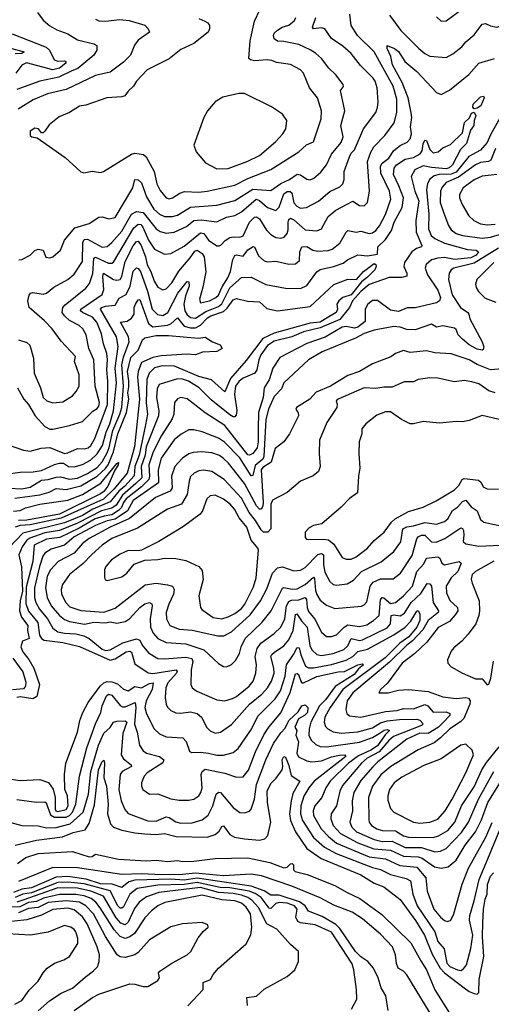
# Model space of a CAD drawing. Extents: x 1246169 to 1426871, y 660025 to 763458.
# Tile 142 of 256: x 1304362 to 1307241, y 714504 to 720511. Entities that reach past the tile are written whole.
import ezdxf

# ---------------------------------------------------------------- set-up
doc = ezdxf.new("R2010")
doc.units = 0

msp = doc.modelspace()

# ---------------------------------------------------------------- linework, layer by layer
at = {"layer": '0CON20XD'}
for points in [[(1304470, 720555), (1304505, 720507.5), (1304545, 720473.1), (1304589.1, 720449.1), (1304655, 720424.4), (1304715, 720387.9), (1304815, 720364.5), (1304832.8, 720352.8), (1304832.3, 720325), (1304815.5, 720295), (1304717.6, 720212.4), (1304679.2, 720199.2), (1304600.5, 720159.5), (1304485, 720136), (1304345.2, 720084.8)], [(1305275, 719418.5), (1305295, 719423.3), (1305338.4, 719451.6), (1305368, 719462), (1305455, 719458), (1305506, 719464), (1305675, 719501.7), (1305755, 719541.9), (1305893.9, 719596.1), (1306065, 719705.3), (1306113.4, 719746.6), (1306154.8, 719765.2), (1306202.1, 719905), (1306204.5, 719955), (1306179.4, 720035), (1306131.1, 720095), (1306094.6, 720185), (1306075.4, 720205), (1306015, 720238.3), (1305930, 720250), (1305901.7, 720261.7), (1305873.3, 720265), (1305795, 720259.8), (1305771.4, 720265), (1305760.9, 720275), (1305768.3, 720381.7), (1305795, 720501.2), (1305829.4, 720575)], [(1306905, 720527.5), (1306935, 720500.9), (1306965, 720503.9), (1307065, 720577.1)], [(1304349.2, 718265), (1304386.8, 718195), (1304415, 718163.5), (1304457.3, 718095), (1304515, 718028.5), (1304545, 718013.3), (1304565, 718012.3), (1304665.4, 718034.6), (1304745, 718060), (1304808.2, 718121.8), (1304835, 718138.5), (1304845, 718152.2), (1304848.6, 718175), (1304822.9, 718275), (1304815.2, 718435), (1304784.8, 718505), (1304768, 718588), (1304747.1, 718625), (1304725, 718645.3), (1304665.9, 718675.9), (1304634.8, 718704.8), (1304621.6, 718725), (1304626.2, 718755), (1304638.8, 718771.2), (1304765, 718873.2), (1304788.1, 718901.9), (1304808.6, 718961.4), (1304815, 719055.6), (1304825, 719061.9), (1304905, 719025.2), (1304925, 719024.7), (1304935, 719030.7), (1305059.4, 719240.6), (1305085, 719263.8), (1305100.4, 719260.4), (1305113.8, 719245), (1305147.2, 719165), (1305185, 719110), (1305245, 719079.6), (1305285, 719083.9), (1305365, 719130), (1305465, 719211.2), (1305485, 719206.5), (1305515, 719165.4), (1305565, 719131.2), (1305579.8, 719130.2), (1305592.1, 719137.9), (1305616.5, 719163.5), (1305645, 719181.1), (1305665, 719186.7), (1305705.9, 719184.1), (1305725, 719192.5), (1305764.6, 719275.4), (1305795, 719305.3), (1305807.3, 719307.3), (1305825, 719295.4), (1305867.6, 719227.6), (1305895, 719200), (1305925, 719181.3), (1305955, 719177.8), (1305975.6, 719185), (1305995, 719207.1), (1306001.3, 719228.7), (1305999.8, 719275), (1306005, 719291.9), (1306015, 719299.2), (1306035, 719288.8), (1306105, 719228.6), (1306175, 719222.2), (1306205, 719235.4), (1306245, 719310.6), (1306290.6, 719349.4), (1306395, 719403.1), (1306435, 719378.1), (1306465, 719375.7), (1306485, 719396.2), (1306497.8, 719465), (1306484, 719646), (1306505, 719702.9), (1306523.9, 719735), (1306590.8, 719805), (1306647.8, 719882.2), (1306664.7, 719945), (1306662.9, 720025), (1306641.9, 720105), (1306525, 720314.6), (1306424.6, 720415), (1306385.4, 720475), (1306376.2, 720545)], [(1304825, 720513.8), (1304845, 720503.9), (1304885, 720501.3), (1304972.5, 720512.5), (1305030, 720505), (1305125, 720476.7), (1305146.2, 720455), (1305153.3, 720435), (1305084.3, 720385), (1305063.7, 720356.3), (1305037.5, 720295), (1304995, 720251.5), (1304915, 720191.1), (1304825, 720169.7), (1304645, 720085.2), (1304530.8, 720059.2), (1304445, 720022.5), (1304352.2, 719965)], [(1304355, 718558), (1304405, 718540.8), (1304424.2, 718525), (1304445.6, 718445), (1304450, 718355), (1304489.3, 718265), (1304505, 718206.7), (1304527.5, 718185), (1304565, 718174.2), (1304625, 718180.4), (1304683.3, 718216.7), (1304707.6, 718242.4), (1304724.1, 718275), (1304724.9, 718345), (1304697.5, 718425), (1304703.3, 718455), (1304615, 718548.8), (1304559.5, 718625), (1304513, 718673), (1304420.5, 718755), (1304412.1, 718795), (1304419.8, 718830.2), (1304428.3, 718841.7), (1304442.7, 718847.3), (1304505, 718836.7), (1304525, 718842.1), (1304571.2, 718878.8), (1304655.2, 718924.8), (1304695, 718957.7), (1304745, 719035.8), (1304748.2, 719151.8), (1304755, 719170), (1304775, 719171.9), (1304865, 719123.3), (1304895, 719126.1), (1304925, 719150.7), (1304985, 719219.8), (1305045.3, 719324.7), (1305075, 719340.7), (1305115, 719335.2), (1305195, 719234.6), (1305219.5, 719219.5), (1305255, 719208.4), (1305305, 719214.2), (1305380.3, 719249.7), (1305425.1, 719284.9), (1305470.4, 719290.4), (1305565, 719276.9), (1305624.8, 719305.2), (1305675, 719316.8), (1305715, 719337.9), (1305805, 719416.4), (1305825, 719408.7), (1305875, 719364.2), (1305925, 719347.7), (1305945, 719366.7), (1305975, 719448.4), (1305995, 719463.3), (1306012.9, 719462.9), (1306023.1, 719455), (1306035, 719394.5), (1306052.8, 719372.8), (1306075, 719360.8), (1306112, 719365), (1306185, 719404.6), (1306255, 719462.5), (1306315, 719491.4), (1306335, 719510), (1306342.2, 719535), (1306342.8, 719585), (1306375.5, 719675), (1306385, 719695.8), (1306405, 719717.5), (1306460.9, 719845), (1306535.3, 719945), (1306546.4, 719975), (1306549.8, 720010.2), (1306544.6, 720095), (1306531.8, 720135), (1306518.8, 720155), (1306441.3, 720231.3), (1306384.4, 720305), (1306335, 720348.8), (1306265.8, 720395.8), (1306224.2, 720454.2), (1306205, 720460.8), (1306155, 720454.6), (1306148.9, 720465), (1306169.5, 720525)], [(1304356, 719046), (1304375, 719048.6), (1304425.8, 719074.2), (1304455, 719101.9), (1304475, 719111.4), (1304505.7, 719105.7), (1304521.7, 719061.7), (1304545, 719058), (1304563.3, 719065), (1304611.4, 719105), (1304636.2, 719165), (1304699.3, 719240.7), (1304785, 719267.9), (1304845, 719306.6), (1304865, 719307.9), (1304906.4, 719296.4), (1304945.6, 719305), (1305052.3, 719485), (1305065, 719536.7), (1305085, 719533.4), (1305104.5, 719515), (1305135, 719430), (1305181.3, 719355), (1305215, 719323.9), (1305245, 719310.9), (1305295, 719309.4), (1305325, 719317.6), (1305361.2, 719341.2), (1305405, 719367.8), (1305565, 719378.6), (1305675, 719407.6), (1305785, 719476.5), (1305895, 719468.4), (1305955, 719511.5), (1306008.5, 719535), (1306055, 719568.5), (1306075, 719564.8), (1306115, 719538.8), (1306135, 719534.7), (1306156.3, 719543.7), (1306199.2, 719580.8), (1306234.1, 719625), (1306265, 719690.6), (1306325, 719761.8), (1306335.7, 719795.7), (1306321.1, 719865), (1306346.8, 719955), (1306320.6, 720079.4), (1306337.5, 720102.5), (1306337.1, 720115), (1306291.8, 720175), (1306248.5, 720215), (1306203.5, 720275), (1306167.4, 720307.4), (1306135, 720326.8), (1306065, 720359.2), (1305975, 720377.1), (1305935, 720378.9), (1305915.9, 720395), (1305910.3, 720415), (1305915, 720427.9), (1305935, 720446.5), (1305964.4, 720465), (1306005, 720477.6), (1306039.1, 720505), (1306046.5, 720525)], [(1305455, 720518.8), (1305492.8, 720502.8), (1305510.7, 720490.7), (1305520, 720475), (1305521.4, 720455), (1305511.9, 720435), (1305425, 720366.4), (1305345, 720328.5), (1305275, 720272.9), (1305140.6, 720205), (1305075, 720135.7), (1305057.1, 720105), (1305023.3, 720075), (1305003.1, 720046.9), (1304985, 720040.5), (1304894.3, 720034.3), (1304765, 719988.9), (1304726.5, 719983.5), (1304665, 719945.5), (1304602.7, 719917.3), (1304541, 719869), (1304515, 719831.2), (1304505, 719820), (1304495, 719820), (1304477.5, 719845), (1304455, 719848.8), (1304425, 719830), (1304425, 719803.8), (1304435.8, 719795.8), (1304469.1, 719789.1), (1304639.3, 719669.3), (1304735, 719582.9), (1304754.3, 719575.7), (1304805, 719587.3), (1304855, 719579.5), (1304874.4, 719584.4), (1305045, 719690), (1305065, 719696.2), (1305117.7, 719687.7), (1305134.1, 719674.1), (1305183.1, 719585), (1305198.5, 719508.5), (1305218.7, 719468.7), (1305255, 719423.5), (1305275, 719418.5)], [(1306618.8, 720538.8), (1306687.3, 720445), (1306797.5, 720335), (1306835, 720304.5), (1306865, 720289.1), (1306965, 720280.6), (1307005, 720301.9), (1307060, 720345), (1307084.3, 720375.7), (1307135, 720419.4), (1307185, 720484.2), (1307205, 720488), (1307235, 720472.9), (1307275, 720464.5), (1307315, 720477.1), (1307386.1, 720523.9)], [(1304315.6, 720425), (1304523.1, 720343.1), (1304542.9, 720325), (1304572.8, 720265), (1304595, 720257.9), (1304635, 720259.3), (1304643.3, 720255), (1304642.8, 720245), (1304605, 720214.4), (1304565, 720205.3), (1304402.5, 720247.5), (1304375, 720232.5), (1304338.9, 720185)], [(1304236.4, 720356.4), (1304390, 720315), (1304375.8, 720305), (1304335, 720302.1)], [(1305104, 719134), (1305130.1, 719065), (1305140.9, 719015), (1305162.6, 718975), (1305182.7, 718915), (1305205, 718880), (1305235, 718861.8), (1305255, 718868.9), (1305291.4, 718905), (1305333.5, 718976.5), (1305402.9, 719057.1), (1305430.9, 719099.1), (1305445, 719104.1), (1305475, 719084.1), (1305486.9, 719065), (1305497.2, 718972.8), (1305480.7, 718879.3), (1305459.1, 718805), (1305465, 718782.5), (1305520.5, 718795), (1305559.3, 718815), (1305575, 718830.9), (1305598.2, 718881.8), (1305633, 718935), (1305647.8, 718975), (1305661.9, 719048.1), (1305675, 719073.1), (1305685, 719076.7), (1305725, 719067.9), (1305755, 719107.3), (1305787.9, 719127.9), (1305795, 719124.3), (1305820.2, 719070.2), (1305855, 719039.1), (1305875, 719033.1), (1305925, 719037.5), (1306005, 719018.4), (1306045, 719021.5), (1306068.9, 719041.1), (1306071.9, 719095), (1306085, 719125.5), (1306115, 719127.7), (1306151.1, 719105), (1306181.5, 719098.5), (1306245, 719102.9), (1306268.3, 719111.7), (1306315, 719147.1), (1306353.9, 719215), (1306365, 719224.5), (1306415, 719213.8), (1306445, 719220), (1306495, 719206.8), (1306515, 719210), (1306535, 719225.4), (1306557.5, 719252.5), (1306595, 719323.3), (1306628, 719415), (1306619.1, 719465), (1306566.3, 719575), (1306563.6, 719616.4), (1306575.1, 719634.9), (1306615, 719666), (1306645, 719712), (1306685, 719742.5), (1306727, 719763), (1306745, 719783.1), (1306754.3, 719815), (1306747.7, 719857.7), (1306755.6, 719915), (1306752.2, 719942.2), (1306733.1, 720035), (1306696.9, 720126.9), (1306636.8, 720235), (1306626.7, 720286.7), (1306603.9, 720335), (1306605, 720353.3), (1306649.2, 720335), (1306675, 720316.5), (1306713.6, 720255), (1306785.7, 720195.7), (1306905, 720066.4), (1306935, 720054.4), (1306985, 720081.5), (1307104.3, 720175.7), (1307165, 720246.5), (1307260, 720275)], [(1305565, 719600.5), (1305635, 719603.9), (1305755, 719648), (1305825, 719681.6), (1305923.5, 719765), (1305968.6, 719815), (1305985.7, 719845), (1305992.9, 719895), (1305965.4, 719935), (1305899.6, 719979.6), (1305735, 720060), (1305699.1, 720060.9), (1305601.7, 720038.3), (1305555, 720008.8), (1305509.2, 719955), (1305485.8, 719915), (1305424, 719745), (1305440, 719705), (1305496.9, 719636.9), (1305565, 719600.5)], [(1307135, 719966.2), (1307127.3, 719977.3), (1307130, 719995), (1307175, 720039.4), (1307193.8, 720043.8), (1307197.1, 720035), (1307175.6, 719985), (1307155, 719970.6), (1307135, 719966.2)], [(1307322.4, 719965), (1307235, 719808.5), (1307215, 719762), (1307175.4, 719714.6), (1307103.9, 719676.1), (1307025, 719580.9), (1306995, 719569.2), (1306923.1, 719566.9), (1306890.9, 719559.1), (1306862.8, 719535), (1306851, 719509), (1306845.7, 719474.3), (1306859.6, 719325), (1306857.7, 719235), (1306872.6, 719195), (1306896.2, 719175), (1306955, 719148.4), (1307095, 719109.4), (1307148, 719105), (1307161.6, 719095), (1307147.6, 719075), (1307115, 719058.6), (1307015, 719047.5), (1306955, 719060.2), (1306913.1, 719056.9), (1306876.2, 719045), (1306842.6, 719017.4), (1306836.7, 718995), (1306850, 718955), (1306915, 718861.1), (1306930.9, 718815), (1306925, 718795.8), (1306906.5, 718783.5), (1306775, 718753.2), (1306727.9, 718752.1), (1306675, 718731.1), (1306625, 718739.6), (1306545, 718797.7), (1306515, 718797.9), (1306487.3, 718775), (1306470.7, 718745), (1306469.6, 718670.4), (1306425, 718635.7), (1306405, 718629.7), (1306355, 718640), (1306330, 718635), (1306225.8, 718574.2), (1306115, 718534.3), (1305949.3, 718450.7), (1305906.9, 718385), (1305885.6, 718314.4), (1305855, 718264), (1305847.1, 718205), (1305819.4, 718115), (1305816.8, 718015), (1305818.5, 717935), (1305812.1, 717897.9), (1305784, 717865), (1305765, 717854.4), (1305755, 717855.6), (1305615, 718035.3), (1305495, 718111.3), (1305385, 718197.9), (1305345.4, 718205.4), (1305325, 718197.5), (1305306.4, 718175), (1305301.9, 718105), (1305293.1, 718075), (1305228.4, 717975), (1305176, 717874), (1305150.5, 717795), (1305154.7, 717725), (1305150.1, 717705), (1305105, 717660.4), (1305012.2, 717587.8), (1304995.3, 717565), (1304983.6, 717535), (1304965, 717515.7), (1304925, 717490.3), (1304877.3, 717482.7), (1304821.8, 717465), (1304725, 717408.7), (1304607.3, 717352.7), (1304525, 717341.8), (1304449.5, 717305), (1304442.2, 717205), (1304402.1, 717047.9), (1304399.7, 716949.7), (1304415, 716903.1), (1304472.3, 716832.3), (1304483, 716755), (1304495.3, 716735), (1304510.8, 716725), (1304625, 716711.6), (1304726.9, 716686.9), (1304915, 716602.9), (1304945, 716611.2), (1305012.7, 716655), (1305035, 716657.7), (1305045, 716652.7), (1305065, 716581.1), (1305145.2, 716525.2), (1305175, 716522.3), (1305316.9, 716545), (1305323.1, 716535), (1305318.4, 716525), (1305265.3, 716465), (1305253.4, 716435), (1305249.3, 716375), (1305255.3, 716335.3), (1305265, 716315.8), (1305285.3, 716295.3), (1305315, 716282.9), (1305345, 716280), (1305405, 716288.1), (1305445, 716278.4), (1305471.8, 716255), (1305503.3, 716193.3), (1305525, 716172.2), (1305555, 716158.5), (1305588, 716165), (1305655, 716211.8), (1305764.7, 716335), (1305840.6, 716395), (1305875, 716433.9), (1305898.9, 716475), (1305915, 716523.8), (1305913.4, 716555), (1305895.3, 716624.7), (1305901.3, 716638.7), (1305917.8, 716652.2), (1305975, 716690), (1306005, 716728.4), (1306031.9, 716785), (1306045, 716882), (1306053.4, 716886.6), (1306082.4, 716842.4), (1306116.9, 716805), (1306133.6, 716693.6), (1306145, 716665.4), (1306175, 716637.8), (1306205, 716632.6), (1306275, 716643.2), (1306340.7, 716669.3), (1306365, 716690.4), (1306385, 716735.7), (1306435, 716723.8), (1306455, 716727.1), (1306605, 716801), (1306624.8, 716825), (1306628.5, 716875), (1306645, 716879.1), (1306685, 716874.8), (1306709.8, 716890.2), (1306751.3, 716955), (1306810.9, 717009.1), (1306849.1, 717070.9), (1306865, 717070), (1306875.2, 717055.2), (1306885.4, 716954.6), (1306917.3, 716905), (1306916.7, 716895), (1306855.5, 716845), (1306822.3, 716787.7), (1306759.3, 716720.7), (1306725, 716694.5), (1306618.8, 716591.2), (1306395.1, 716404.9), (1306360, 716355), (1306351.7, 716301.7), (1306358.3, 716278.3), (1306375, 716263.3), (1306445, 716254.8), (1306595, 716290.7), (1306665, 716296.4), (1306705, 716308.5), (1306765, 716305.5), (1306835, 716333.5), (1306853.4, 716325), (1306885.6, 716285.6), (1306965, 716287.4), (1306987, 716277), (1306987.5, 716265), (1306947.1, 716222.9), (1306917.3, 716195), (1306855, 716155.9), (1306805, 716157.2), (1306725, 716121.2), (1306547.3, 715982.7), (1306517.2, 715952.8), (1306445, 715868.6), (1306401.9, 715795), (1306392.2, 715745), (1306392.4, 715685), (1306376.8, 715615), (1306388.6, 715585), (1306418.1, 715555), (1306525, 715509.5), (1306575, 715497.9), (1306635, 715498.9), (1306715, 715459.9), (1306815, 715461.3), (1306895, 715434.4), (1306931.3, 715438.7), (1306965, 715453.7), (1307058.7, 715551.3), (1307100.7, 715615), (1307162.6, 715755), (1307256, 715925)], [(1304215, 717729.3), (1304365, 717750.2), (1304445, 717751.8), (1304495, 717760.3), (1304575, 717798), (1304605.8, 717805.8), (1304628.6, 717805), (1304660, 717785), (1304695, 717783.5), (1304745, 717797.7), (1304795, 717823.9), (1304835, 717862), (1304867.3, 717912.7), (1304889.2, 717995), (1304912.3, 718045), (1304935, 718124.4), (1304953.3, 718295), (1304945.3, 718385), (1304963.8, 718516.2), (1304952.7, 718575), (1304855.3, 718745), (1304862.3, 718755), (1304885, 718763), (1304945, 718768.2), (1304968.9, 718811.1), (1305011.2, 718835), (1305035.4, 718884.6), (1305054.3, 718975.7), (1305075, 718996.4), (1305085, 718993.5), (1305099.2, 718975), (1305142.2, 718855), (1305170, 718745), (1305202.9, 718712.9), (1305235, 718707.1), (1305266.9, 718725), (1305326.7, 718843.3), (1305385, 718914.3), (1305395, 718912.5), (1305397, 718885), (1305373.2, 718826.8), (1305364.1, 718775), (1305370.5, 718735), (1305385, 718709.4), (1305405, 718694.3), (1305435, 718690.3), (1305498.6, 718731.4), (1305534.3, 718745.7), (1305575, 718760.6), (1305595, 718777), (1305645, 718874.1), (1305715, 718938.4), (1305775, 718940.8), (1305865, 718895.9), (1305985, 718871.9), (1306075, 718871.6), (1306115, 718888.9), (1306175, 718972.3), (1306195, 718987.6), (1306277.5, 719005), (1306335.3, 719024.7), (1306362.5, 719045), (1306425, 719075.3), (1306485, 719070), (1306545, 719080.9), (1306548.8, 719125), (1306595, 719170.2), (1306631.8, 719225), (1306647.3, 719275), (1306695.9, 719365), (1306705.4, 719425), (1306676.8, 719496.8), (1306643.9, 719566.1), (1306647, 719605), (1306660.8, 719625), (1306715, 719659.5), (1306765, 719669.2), (1306807.2, 719692.8), (1306819.4, 719710.6), (1306825, 719753.8), (1306835, 719775.8), (1306845, 719773.8), (1306865, 719719.2), (1306885, 719698.5), (1306916.2, 719703.8), (1306945, 719729.5), (1306990.7, 719749.3), (1307065, 719820.8), (1307077.1, 719882.9), (1307108.1, 719911.9), (1307119.5, 719940.5), (1307135, 719946.7), (1307146.7, 719925), (1307135.7, 719895), (1307133.8, 719866.2), (1307114, 719836), (1307089.5, 719755), (1307051.5, 719718.5), (1307003.1, 719625), (1306982.8, 719607.2), (1306965, 719601.5), (1306875, 719608.5), (1306825, 719618.7), (1306774.4, 719595.6), (1306751.8, 719555), (1306774.6, 719465.4), (1306798.5, 719405), (1306780.6, 719285), (1306781.9, 719215), (1306817.3, 719132.7), (1306814.2, 719125), (1306784.8, 719115.2), (1306754.8, 719095.2), (1306709.8, 719030.2), (1306706.5, 719005), (1306725.4, 718965), (1306724.2, 718945.8), (1306695, 718937.5), (1306617.9, 718937.9), (1306495, 718894.8), (1306445, 718852), (1306393.5, 718795), (1306375.2, 718754.8), (1306315, 718682.3), (1306195, 718630.5), (1306095, 718605.8), (1306023.6, 718576.4), (1305915, 718550.2), (1305875, 718522.8), (1305833.4, 718466.6), (1305820.6, 718435), (1305809.6, 718375), (1305798.1, 718355), (1305725, 718324.5), (1305701, 718305), (1305679.1, 718275), (1305673.1, 718225), (1305686.6, 718126.6), (1305682.3, 718097.7), (1305675, 718087.5), (1305665, 718087.2), (1305645, 718099.8), (1305531.3, 718191.3), (1305456.5, 718265), (1305393.1, 718305), (1305355, 718318.3), (1305325, 718320), (1305213.1, 718285), (1305201.5, 718258.5), (1305196, 718205), (1305211.2, 718125), (1305210, 718095), (1305134.5, 717905), (1305126.8, 717855), (1305103.4, 717785), (1305108.1, 717715), (1305070.6, 717680.6), (1304989.3, 717610.7), (1304950.5, 717549.5), (1304925, 717530.5), (1304860.8, 717515), (1304715, 717439.8), (1304605, 717395.3), (1304515, 717380.4), (1304423, 717347), (1304405, 717334.8), (1304377.7, 717295), (1304357.2, 717245), (1304373.5, 717173.5), (1304379.1, 717025), (1304365.1, 716965), (1304360.3, 716905), (1304373.8, 716865), (1304411.8, 716815), (1304409.1, 716785), (1304420, 716735), (1304379.8, 716720.2), (1304369.4, 716685), (1304380.2, 716655), (1304417.5, 716607.5), (1304447.7, 716555), (1304482.4, 716455), (1304467.4, 716382.6), (1304441.7, 716368.3), (1304365, 716380.3), (1304345, 716375.9)], [(1307265.6, 719725), (1307236.9, 719653.1), (1307224, 719645), (1307175, 719639.6), (1307145, 719625.6), (1307039.4, 719550.6), (1306965, 719517.9), (1306940.4, 719489.6), (1306931, 719465), (1306929.2, 719395), (1306949.9, 719329.9), (1306978.2, 719255), (1306995, 719229.1), (1307025, 719205.9), (1307065, 719194.4), (1307185, 719178.9), (1307235, 719184.3), (1307365, 719222.4)], [(1307275, 719566.8), (1307238.7, 719561.3), (1307185, 719557.1), (1307135, 719533.2), (1307068.5, 719485), (1307045.4, 719445), (1307045.4, 719425), (1307063.2, 719383.2), (1307104.2, 719314.2), (1307134.4, 719285), (1307175, 719265.8), (1307215, 719259.5), (1307265, 719263)], [(1304298.1, 717915), (1304385, 717885.5), (1304425, 717879.4), (1304493.8, 717896.2), (1304545, 717900.8), (1304635, 717864.9), (1304655, 717867.7), (1304715, 717895.7), (1304755, 717892.6), (1304779.1, 717899.1), (1304796, 717914), (1304820.7, 717955), (1304897.7, 718162.3), (1304899, 718305), (1304893.6, 718375), (1304897.9, 718437.9), (1304893.7, 718475), (1304873.3, 718533.3), (1304861.1, 718595), (1304832.8, 718665), (1304806.9, 718696.9), (1304744.7, 718725), (1304734, 718735), (1304735.9, 718745), (1304864.7, 718835), (1304874.8, 718865.2), (1304869, 718945), (1304874.4, 718965), (1304935, 718926.2), (1304955, 718921), (1304974.4, 718925.6), (1304985, 718944.3), (1305006.4, 719035), (1305055, 719131.3), (1305075, 719157.1), (1305085, 719159.7), (1305104, 719134)], [(1307285, 719117.5), (1307135, 719025.1), (1307011.4, 718995), (1306995, 718984.5), (1306982.3, 718965), (1306978.2, 718925), (1307001.5, 718831.5), (1307051.7, 718755), (1307097.3, 718725), (1307103.8, 718715), (1307108.5, 718685), (1307185.3, 718545), (1307194.6, 718515.4), (1307190.3, 718499.7), (1307184.5, 718495.5), (1307155, 718501.2), (1307105, 718527.6), (1307065, 718562.2), (1307039, 718589), (1307025, 718620.6), (1307015, 718629.6), (1306945, 718644.1), (1306905, 718634.5), (1306875, 718652.7), (1306775, 718618.2), (1306725, 718620.8), (1306685, 718635.6), (1306645, 718638.8), (1306525, 718616.5), (1306465, 718596.3), (1306411.9, 718568.1), (1306208.1, 718485), (1306125.6, 718435), (1305974.2, 718295), (1305960.5, 718259.5), (1305915, 718211.9), (1305880.6, 718135), (1305865, 718071.2), (1305852.7, 717845), (1305845, 717830.6), (1305799.1, 717790.9), (1305785, 717730), (1305775, 717728.8), (1305705, 717837.1), (1305612.9, 717932.9), (1305575, 717957), (1305475, 717995.8), (1305425, 718009.6), (1305395, 718007.9), (1305347.8, 717982.2), (1305305, 717946.8), (1305225.7, 717835), (1305206.3, 717765), (1305209.8, 717685), (1305055, 717577.4), (1305020.1, 717515), (1304969.7, 717480.3), (1304945, 717463.2), (1304896.6, 717453.4), (1304825, 717424.5), (1304695, 717355.1), (1304635, 717305.6), (1304555, 717279.8), (1304515, 717256.8), (1304502.4, 717237.6), (1304482.3, 717175), (1304451.5, 717045), (1304452.8, 716985), (1304461.1, 716955), (1304483.5, 716915), (1304531.5, 716855), (1304565, 716798.2), (1304595, 716776.7), (1304635, 716767.7), (1304705, 716764.4), (1304752.7, 716752.7), (1304786.1, 716736.1), (1304865, 716671.2), (1304885, 716662.4), (1304915, 716665.8), (1304991.2, 716708.8), (1305075, 716734.2), (1305095, 716725.4), (1305110, 716695)], [(1304295, 717652.5), (1304375, 717649), (1304425, 717658.3), (1304495, 717701.2), (1304535.3, 717705.3), (1304585, 717720.4), (1304611.4, 717721.4), (1304665, 717707.2), (1304715, 717714.5), (1304775, 717741.2), (1304835, 717779.8), (1304866.2, 717813.8), (1304895, 717868.3), (1304908.5, 717901.5), (1304930.9, 718005), (1304973.8, 718103.8), (1304985.3, 718145), (1304996.1, 718275), (1304986.1, 718405), (1304995, 718451.4), (1305029.2, 718545), (1305025.2, 718575), (1304976.7, 718665), (1305018.7, 718671.3), (1305045, 718689.7), (1305060, 718715), (1305061.1, 718755), (1305068.1, 718775), (1305085, 718800.9), (1305095, 718803.3), (1305147.6, 718657.6), (1305175, 718636.2), (1305265, 718646.6), (1305285, 718656.3), (1305325, 718692.4), (1305365, 718640.5), (1305405, 718630.3), (1305435, 718631.5), (1305465, 718646.7), (1305507.8, 718692.2), (1305529.2, 718705), (1305605, 718730.4), (1305628.4, 718751.6), (1305665, 718801.1), (1305685, 718810), (1305753.1, 718793.1), (1305825, 718789.1), (1305869.4, 718749.4), (1305935.2, 718735.2), (1306135, 718761.9), (1306280, 718895), (1306365, 718928.6), (1306418, 718925), (1306460.2, 718975), (1306525, 719024.1), (1306535, 719017.5), (1306538.1, 719005), (1306528.9, 718985), (1306485, 718940.4), (1306447.5, 718912.5), (1306385, 718831.3), (1306335.2, 718815), (1306308.9, 718795), (1306296.9, 718775), (1306301.5, 718745), (1306293.6, 718725), (1306228.9, 718685), (1306195, 718665.8), (1306135, 718659.5), (1305915, 718598.2), (1305845.2, 718565), (1305745, 718431.8), (1305649, 718321), (1305615, 718240), (1305533.6, 718313.6), (1305455, 718334.2), (1305306.4, 718396.4), (1305231, 718399), (1305185, 718387.2), (1305151.7, 718355), (1305138.4, 718315), (1305133.9, 718173.9), (1305141.4, 718105), (1305130.1, 718039.9), (1305090.5, 717855), (1305064.7, 717785), (1305061.6, 717728.4), (1305004.6, 717665), (1304966.5, 717633.5), (1304915, 717569.4), (1304807.7, 717525), (1304745, 717486), (1304635, 717441.2), (1304382.1, 717377.9), (1304298.3, 717291.7)], [(1307255, 719030), (1307151.9, 718925), (1307143.6, 718896.4), (1307147.7, 718877.7)], [(1307147.7, 718877.7), (1307162.3, 718852.3), (1307202.4, 718812.4), (1307267.1, 718787.1)], [(1304331.4, 717591.4), (1304485, 717612.2), (1304542.3, 717627.7), (1304585, 717651.6), (1304645, 717645.5), (1304735, 717666.7), (1304834.2, 717725.8), (1304885, 717773.1), (1304901.3, 717795), (1304935.1, 717875), (1304961.9, 717985), (1305012.9, 718115), (1305027.6, 718195), (1305021.1, 718235), (1305029, 718271), (1305027.9, 718307.9), (1305019.6, 718365), (1305039.3, 718450.7), (1305084.3, 718495), (1305112.4, 718557.6), (1305125, 718570.6), (1305195, 718583.3), (1305270, 718585), (1305452.9, 718567.1), (1305495, 718573.8), (1305538.8, 718545), (1305585, 718527.1), (1305597.5, 718505), (1305565, 718486.4), (1305477.9, 718482.1), (1305435, 718466), (1305385, 718470.6), (1305225, 718460.3), (1305175, 718450), (1305105, 718419.4), (1305085.9, 718364.1), (1305080.7, 718329.3), (1305093.7, 718195), (1305062.1, 717905), (1305017.1, 717745), (1304938.8, 717648.8), (1304872.9, 717585), (1304615, 717470.5), (1304425, 717429.9), (1304365, 717425.1), (1304335, 717414.9)], [(1307355.4, 718384.6), (1307235, 718374.6), (1307155, 718407.5), (1307105, 718436.2), (1306995, 718471.3), (1306895, 718478.2), (1306845, 718491.2), (1306745, 718480.4), (1306705, 718493.3), (1306656, 718475), (1306626.7, 718453.3), (1306515, 718410.9), (1306435.6, 718365), (1306365, 718340.9), (1306258.5, 718275), (1306171.9, 718238.1), (1306133.6, 718196.4), (1306050.6, 718145), (1306047.1, 718135), (1306062.6, 718112.6), (1306064.5, 718095), (1306007.8, 717985), (1305974.2, 717935), (1305920.8, 717895), (1305897.8, 717812.2), (1305845, 717778.2), (1305834.9, 717765), (1305847.1, 717565), (1305845, 717542.5), (1305835, 717524.6), (1305825, 717525.4), (1305807.7, 717545), (1305735, 717680.8), (1305635.8, 717805), (1305605, 717834.1), (1305581.1, 717851.1), (1305535, 717868.8), (1305474.1, 717874.1), (1305421.1, 717871.1), (1305395, 717862.1), (1305355, 717835.4), (1305308, 717785), (1305289.4, 717725), (1305292.4, 717655), (1305280.4, 717635), (1305190.4, 717595), (1305032.5, 717467.5), (1304914.2, 717415), (1304785.3, 717345), (1304745, 717314.7), (1304693.6, 717256.4), (1304596.4, 717205), (1304550.6, 717155), (1304530.3, 717115), (1304518.7, 717045), (1304530, 716985), (1304553.9, 716935), (1304605, 716875.3), (1304635, 716850.7), (1304665, 716839.4), (1304756.6, 716823.4), (1304814.4, 716835.6), (1304885, 716831.1), (1304915, 716836.4), (1304955, 716829.6), (1305005, 716838.3), (1305033.1, 716855), (1305095, 716924.8), (1305125, 716946.7), (1305155, 716954.6), (1305167.6, 716947.6), (1305171.3, 716935), (1305158.1, 716855), (1305160.9, 716805), (1305177.1, 716767.1), (1305205, 716735.4), (1305255, 716711.9), (1305375, 716703.1), (1305485, 716666.9), (1305575, 716583.1), (1305605, 716565.7), (1305625, 716562.9), (1305655, 716577.8), (1305679.1, 716600.9), (1305703.2, 716645), (1305714.1, 716685), (1305738.9, 716735), (1305841.2, 716835), (1305896.5, 716903.5), (1305939.4, 716990.6), (1305966.5, 717043.5), (1305975, 717047.5), (1306025, 717036.2), (1306055, 717038.1), (1306104.2, 717065), (1306155, 717110), (1306162.1, 717102.1), (1306167.8, 717027.8), (1306175, 717003.8), (1306195, 716970), (1306235, 716939.1), (1306285, 716918.2), (1306447.9, 716932.1), (1306465, 716941.1), (1306480.3, 716959.7), (1306502, 717055), (1306520.4, 717079.6), (1306565, 717100.2), (1306640.7, 717099.3), (1306685.7, 717134.3), (1306758.2, 717241.8), (1306785, 717343.5), (1306795, 717356.1), (1306815, 717365.7), (1306835, 717366.2), (1306874.8, 717324.8), (1306904.2, 717324.2), (1306956, 717345), (1307055, 717411.1), (1307065, 717406.9), (1307071.2, 717395), (1307073.1, 717365), (1307067.9, 717327.9), (1307084, 717314), (1307165, 717299.6), (1307295, 717304.5)], [(1307265, 718233.4), (1307226.2, 718246.2), (1307165, 718289.6), (1307121.1, 718301.1), (1307075, 718309.5), (1307015, 718300.7), (1306915, 718324.6), (1306865, 718326.5), (1306795, 718315.6), (1306765, 718300.5), (1306708, 718302), (1306635, 718268.2), (1306585, 718269.1), (1306535, 718260), (1306463.8, 718265), (1306305.6, 718195), (1306293.8, 718185), (1306300.6, 718165), (1306298.1, 718145), (1306237.3, 718052.7), (1306191.2, 717945), (1306189.5, 717865), (1306196.4, 717785), (1306186.4, 717755), (1306152.4, 717727.6), (1306075.7, 717695), (1305995, 717626.9), (1305905, 717580), (1305895.3, 717554.7), (1305895.1, 717404.9), (1305876.7, 717385), (1305850.8, 717385), (1305835, 717398.5), (1305801.9, 717455), (1305763.3, 717503.3), (1305715, 717591.2), (1305610.6, 717705), (1305535.2, 717755.2), (1305485, 717762.3), (1305455, 717758.6), (1305427.5, 717745), (1305405, 717722.9), (1305395.4, 717695), (1305384.7, 717615), (1305349.5, 717555), (1305265, 717524.6), (1305080.7, 717409.3), (1304925, 717346.1), (1304865, 717304.7), (1304802.9, 717247.1), (1304748.3, 717191.7), (1304665, 717126.7), (1304624.1, 717065), (1304615.3, 717035), (1304616.6, 717005), (1304642.8, 716955), (1304668.6, 716928.6), (1304735, 716906.2), (1304875, 716896.2), (1304945, 716920.9), (1305128, 717062), (1305195, 717072.9), (1305265, 717063.2), (1305294.6, 717054.6), (1305305.4, 717035.4), (1305300.6, 717005), (1305271.6, 716945), (1305256.9, 716895), (1305257.8, 716855), (1305279.1, 716815), (1305335, 716791.7), (1305415, 716785.9), (1305572, 716752)], [(1307315, 718066.5), (1307185, 718095.8), (1307105, 718066), (1307065, 718057.5), (1307025, 718059.2), (1306925, 718049.2), (1306825, 718059.4), (1306765, 718044.2), (1306745, 718045.8), (1306691.7, 718071.7), (1306625, 718118.5), (1306595, 718117.9), (1306542.1, 718097.9), (1306474.2, 718045), (1306451.2, 718015), (1306450, 717985), (1306433.8, 717935), (1306431.2, 717865), (1306438.8, 717775), (1306429.2, 717725), (1306423.3, 717625), (1306375, 717588.8), (1306324.2, 717535.8), (1306206.7, 717435), (1306154.5, 717425.5), (1306128.9, 717411.1), (1306104, 717385), (1306105, 717352.5), (1306112.5, 717342.5), (1306125, 717339.2), (1306215, 717342.2), (1306246.5, 717336.5), (1306280.1, 717310.1), (1306329.8, 717229.8), (1306355, 717218.8), (1306385, 717220.4), (1306415, 717232.9), (1306485, 717286.5), (1306525, 717333.5), (1306586.4, 717385), (1306630.6, 717445), (1306653.9, 717466.1), (1306735, 717510.9), (1306825, 717536.6), (1306904.3, 717575), (1307015, 717642), (1307042, 717668), (1307062.9, 717705), (1307075, 717712.4), (1307161.5, 717701.5), (1307177.6, 717687.6), (1307191.5, 717661.5), (1307215, 717649.4), (1307285, 717645.7)], [(1304323.2, 717513.2), (1304365, 717517.2), (1304397, 717533), (1304485, 717554.3), (1304655, 717580), (1304745, 717613.1), (1304856.5, 717683.5), (1304923.1, 717763.1), (1304955, 717802.5), (1304965, 717810), (1304964, 717795), (1304941, 717759), (1304900, 717665), (1304875, 717632.8), (1304855, 717617.6), (1304604.3, 717495), (1304405, 717457.9), (1304355, 717455.6)], [(1305595, 716854.7), (1305635, 716866.7), (1305675, 716887.5), (1305715, 716919.1), (1305735.8, 716945), (1305788.9, 717051.1), (1305806.1, 717105), (1305820.5, 717275), (1305818.1, 717285), (1305775, 717334.6), (1305747.8, 717415), (1305702.5, 717472.5), (1305673.7, 717525), (1305647.3, 717555), (1305605, 717585.9), (1305555, 717610), (1305525, 717606.7), (1305505, 717587.1), (1305476.9, 717515), (1305462.7, 717495), (1305361.7, 717418.3), (1305212.1, 717327.9), (1305105, 717274.3), (1305085, 717269.4), (1305025, 717272.1), (1304975, 717250), (1304921.4, 717215), (1304887.8, 717175), (1304880.5, 717155), (1304879.5, 717109.5), (1304884.2, 717094.2), (1304895, 717088.8), (1304985, 717111.1), (1305016.7, 717135), (1305060, 717190), (1305125, 717214.4), (1305205, 717217.8), (1305245, 717225.6), (1305315, 717223.1), (1305375, 717212.2), (1305455, 717174.4), (1305475, 717150), (1305482.5, 717095), (1305454.5, 716995.5), (1305465.6, 716925), (1305473.2, 716913.2), (1305543.7, 716863.7), (1305595, 716854.7)], [(1305572, 716752), (1305608.5, 716751.5), (1305655, 716776.4), (1305769.1, 716880.9), (1305832.4, 716965), (1305870.6, 717039.4), (1305905.9, 717135), (1305935, 717167.5), (1305965, 717173.5), (1306035, 717149.2), (1306075, 717153.1), (1306105, 717169.6), (1306181.5, 717248.5), (1306205, 717254.2), (1306217.1, 717245), (1306216.3, 717185), (1306225, 717140.8), (1306254, 717084), (1306275, 717065.4), (1306295, 717060), (1306360.3, 717069.7), (1306398.7, 717091.3), (1306448.5, 717145), (1306567.6, 717202.4), (1306645, 717266.4), (1306688.2, 717325), (1306699.7, 717405), (1306725, 717417.4), (1306765, 717421.9), (1306835, 717444.1), (1306905, 717434), (1306955, 717448.4), (1306975.2, 717464.8), (1307002.9, 717517.1), (1307033.2, 717536.8), (1307065, 717570.9), (1307085, 717579.1), (1307118.2, 717538.2), (1307155, 717514.5), (1307175, 717462), (1307195, 717444.3), (1307325, 717417.3)], [(1305110, 716695), (1305148.3, 716648.3), (1305205, 716614.1), (1305245, 716610.8), (1305375, 716621.2), (1305413.4, 716613.4), (1305419.3, 716595), (1305408.2, 716545), (1305406.5, 716455), (1305414.4, 716435), (1305443.6, 716413.6), (1305565, 716360.9), (1305615, 716354.6), (1305661.5, 716368.5), (1305685, 716382.3), (1305762.1, 716445), (1305786.7, 716475), (1305803.6, 716525), (1305806.4, 716575), (1305799.4, 716625), (1305811.6, 716675), (1305833.8, 716706.2), (1305914.8, 716765.2), (1305955.2, 716804.8), (1305980.4, 716855), (1305991.2, 716935), (1306005, 716961.9), (1306021.4, 716968.6), (1306065, 716970.8), (1306105, 716985.3), (1306112.8, 716972.8), (1306116.3, 716923.7), (1306125, 716901.1), (1306163.8, 716853.8), (1306205, 716773.3), (1306235, 716747.3), (1306265, 716746.9), (1306295, 716758.5), (1306342.8, 716805), (1306365, 716818), (1306435, 716808.1), (1306480.8, 716819.2), (1306521.8, 716845), (1306555, 716876.4), (1306565, 716971.2), (1306573.7, 716986.3), (1306585, 716983.4), (1306625, 716950), (1306655, 716955.3), (1306704.7, 716995), (1306759.5, 717055), (1306786.8, 717145), (1306828.1, 717191.9), (1306845, 717226.2), (1306914.6, 717234.6), (1306926.2, 717226.2), (1306938.5, 717195), (1306954.8, 717184.8), (1307044.3, 717204.3), (1307055.6, 717195.6), (1307035.7, 717145), (1306994.8, 717105), (1306965.8, 717055), (1306966.2, 717015), (1306986.5, 716966.5), (1307033.6, 716925), (1307035.7, 716905), (1307020.6, 716879.4), (1306985, 716839.7), (1306917, 716803), (1306846.4, 716713.6), (1306773.9, 716645), (1306697.2, 716585), (1306607, 716463), (1306564.2, 716425), (1306553.3, 716405), (1306610, 716405), (1306675, 716419.5), (1306735, 716423.8), (1306855, 716412.1), (1306945, 716379.3), (1307025, 716369.2), (1307085, 716375.7), (1307100.9, 716370.9), (1307110.5, 716355), (1307109.6, 716335), (1307071.9, 716248.1), (1307052, 716228), (1306987.8, 716185), (1306929.8, 716130.2), (1306891.9, 716098.1), (1306795, 716056.3), (1306627.3, 715955), (1306566.2, 715903.8), (1306516.1, 715835), (1306490.2, 715765), (1306492.1, 715632.1), (1306495.4, 715615), (1306510, 715595), (1306542.5, 715575), (1306575, 715564), (1306655, 715563), (1306705, 715532.2), (1306735, 715523.1), (1306885, 715521.6), (1306918.2, 715531.8), (1306975, 715564.7), (1307018.3, 715615), (1307058.8, 715715), (1307135, 715831.2), (1307182, 715935), (1307210.5, 715979.5), (1307287.5, 716075)], [(1307255, 717207.3), (1307143.3, 717145), (1307124.6, 717125), (1307118.5, 717098.5), (1307123.1, 717073.1), (1307166, 716965), (1307169.3, 716905), (1307164.6, 716875), (1307145.2, 716824.8), (1307098.8, 716761.2), (1307060.8, 716719.2), (1307010.8, 716679.2), (1306995, 716657.5), (1306973.1, 716605), (1306974.3, 716585), (1306995, 716562.5), (1307063.8, 716525), (1307145, 716490), (1307185, 716488.8), (1307215, 716453.3), (1307225, 716457.5), (1307237.1, 716492.9), (1307253.1, 716596.9)], [(1304295, 715879.5), (1304365, 715869.4), (1304485.3, 715875.3), (1304537.8, 715857.8), (1304567.2, 715817.2), (1304577.9, 715765), (1304578.4, 715695), (1304582.7, 715685), (1304595, 715679.6), (1304645, 715691.6), (1304658.1, 715715), (1304652.9, 715775), (1304638.5, 715815), (1304635.7, 715905), (1304644.2, 715975.8), (1304715, 716164), (1304729.6, 716235), (1304747.7, 716285), (1304780, 716345), (1304853.8, 716445), (1304874.7, 716465.3), (1304895, 716473.2), (1304925, 716471), (1304958, 716458), (1304995, 716426.6), (1305025, 716417), (1305065, 716441.9), (1305105, 716435.5), (1305155, 716460.7), (1305177.1, 716465), (1305169.9, 716425), (1305134.4, 716355), (1305125.3, 716315), (1305135.4, 716275), (1305182.1, 716185), (1305215, 716154.5), (1305255, 716134.6), (1305358.6, 716128.6), (1305377.9, 716107.9), (1305399.1, 716049.1), (1305409.7, 716039.7), (1305465, 716042.4), (1305513.5, 716036.5), (1305565, 716023.6), (1305605, 716024.7), (1305665, 716040), (1305694.6, 716065), (1305776.8, 716183.2), (1305815, 716261.2), (1305921.6, 716368.4), (1305953.5, 716416.5), (1305983.2, 716505), (1305989.5, 716575), (1306033, 716637), (1306055, 716680.4), (1306067.8, 716677.8), (1306078.4, 716635), (1306107.3, 716567.3), (1306125, 716557.3), (1306155, 716557.2), (1306265, 716577.4), (1306355, 716603.7), (1306396.2, 716625), (1306425, 716656.6), (1306485, 716669.7), (1306645, 716757.8), (1306715, 716804), (1306748.8, 716841.2), (1306785, 716901.5), (1306795, 716906.2), (1306804.2, 716884.2), (1306803.6, 716845), (1306786.8, 716805), (1306737.6, 716745), (1306682.7, 716707.3), (1306592.3, 716617.7), (1306333.7, 716425), (1306257.3, 716315), (1306224.7, 716255), (1306220, 716225), (1306228.7, 716198.7), (1306242.9, 716185), (1306275.2, 716165.2), (1306325, 716157.5), (1306425, 716166.5), (1306515, 716190.8), (1306565, 716220.3), (1306605, 716234.1), (1306679.6, 716240.4), (1306785, 716244), (1306805, 716236.8), (1306824.6, 716215), (1306814.4, 716205), (1306643.2, 716136.8), (1306615, 716114.2), (1306556, 716044), (1306482.5, 716005), (1306448.1, 715975), (1306332.1, 715837.9), (1306316.9, 715803.1), (1306296.4, 715715), (1306262.5, 715665), (1306260, 715635), (1306276.2, 715595), (1306319.2, 715545), (1306425, 715488.2), (1306522.5, 715452.5), (1306625, 715445.1), (1306705, 715407.7), (1306795, 715404.3), (1306818.2, 715395), (1306892.8, 715342.8), (1306935, 715334.2), (1306976.8, 715343.2), (1307025, 715382.7), (1307080, 715475), (1307144.1, 715555.9), (1307181, 715629), (1307220.2, 715735), (1307312.1, 715885)], [(1304320.8, 716615), (1304382, 716532), (1304398.5, 716468.5), (1304398.3, 716445), (1304385, 716428.9), (1304317.8, 716422.2)], [(1304345, 715753.2), (1304465, 715737.7), (1304515, 715738.5), (1304522.6, 715732.6), (1304550.3, 715660.3), (1304574.5, 715644.5), (1304645, 715646), (1304665, 715656.4), (1304683.5, 715676.5), (1304704, 715725), (1304727.3, 715895), (1304772.1, 716067.9), (1304823.8, 716215), (1304856.2, 716283.8), (1304865.2, 716325), (1304892.5, 716385), (1304905, 716395.5), (1304925, 716389.6), (1304975, 716327.6), (1304989, 716319), (1305005, 716318.5), (1305065.8, 716345.8), (1305069.9, 716315), (1305063.2, 716213.2), (1305078.5, 716165), (1305092.7, 716085), (1305115, 716051.1), (1305135, 716035.4), (1305215, 716016.5), (1305241.5, 715995), (1305235, 715976.5), (1305140.4, 715915), (1305122.1, 715895), (1305105.4, 715855), (1305104.5, 715835), (1305114.4, 715815), (1305155, 715786.7), (1305205, 715787.9), (1305285, 715757.5), (1305335, 715749.4), (1305395, 715748.5), (1305425, 715754.6), (1305454.5, 715775), (1305468.4, 715795), (1305475.2, 715825), (1305469.5, 715905), (1305476.2, 715925), (1305495, 715937.5), (1305615, 715913.2), (1305685, 715889.1), (1305725, 715891.5), (1305758.6, 715931.4), (1305801.2, 716045), (1305852.9, 716147.1), (1305882.1, 716195), (1305955, 716282), (1306013.6, 716406.4), (1306045, 716519.6), (1306055, 716522.7), (1306063.2, 716515), (1306076.9, 716475), (1306085, 716465.5), (1306095, 716464.7), (1306175, 716503), (1306305, 716531.8), (1306345, 716535.2), (1306425, 716575.6), (1306455, 716581.4), (1306460.6, 716575), (1306429.4, 716550.6), (1306402.7, 716515), (1306288.1, 716441.9), (1306228.5, 716361.5), (1306192.3, 716325), (1306138.1, 716225), (1306128, 716185), (1306126.9, 716145), (1306140.3, 716115), (1306168.7, 716088.7), (1306195, 716076.7), (1306235, 716074), (1306435, 716103.6), (1306515, 716130.6), (1306555, 716155.8), (1306585.7, 716175.7), (1306605, 716179.5), (1306619.4, 716175), (1306591.8, 716148.2), (1306545, 716080.1), (1306505.7, 716054.3), (1306430.7, 716019.3), (1306368.1, 715975), (1306257.1, 715865), (1306231.2, 715825), (1306206.6, 715765), (1306163.3, 715715), (1306153.4, 715685), (1306155.7, 715655), (1306201.1, 715575), (1306246.8, 715526.8), (1306295, 715487.7), (1306495, 715403), (1306595, 715391.8), (1306681.6, 715351.6), (1306785, 715340), (1306840.2, 715275), (1306844.3, 715235), (1306849.8, 715195), (1306890, 715085), (1306930.8, 715035), (1306955, 715015.5), (1306975, 715008.1), (1306993.4, 715016.6), (1307012.3, 715055), (1307063.1, 715236.9), (1307100.8, 715335), (1307206.1, 715523.9), (1307245, 715612.1)], [(1304285, 715619.2), (1304375, 715594.6), (1304475, 715593.6), (1304525, 715579.4), (1304585, 715583), (1304669.7, 715605), (1304749.4, 715675), (1304782.8, 715785), (1304796.9, 715925), (1304842.2, 716085), (1304875, 716158.9), (1304915, 716193.3), (1304935, 716224.1), (1304955, 716230.2), (1305005, 716232.9), (1305015.8, 716225.8), (1304990.6, 716155), (1304982.1, 716025), (1304995, 716002.1), (1305042.2, 715965), (1305044.4, 715955), (1304988.2, 715925), (1304975.4, 715905), (1304967.6, 715815), (1304980.6, 715745), (1305003.1, 715693.1), (1305025, 715668.5), (1305145, 715622.9), (1305195, 715621.9), (1305255, 715647.6), (1305275, 715644.1), (1305315, 715617.8), (1305345, 715608.9), (1305415, 715611.9), (1305475, 715629.2), (1305512.2, 715657.8), (1305541.7, 715715), (1305560.4, 715785), (1305575, 715797.9), (1305587.5, 715795), (1305665.3, 715705.3), (1305704.6, 715674.6), (1305735, 715671.1), (1305765, 715681.9), (1305775.5, 715695), (1305794.7, 715755), (1305808.2, 715845), (1305864, 715996), (1305911.1, 716095), (1305955, 716160.9), (1305981.5, 716188.5), (1306005, 716234.4), (1306061.3, 716288.7), (1306084.8, 716325.2), (1306105, 716330.9), (1306121.5, 716315), (1306118.4, 716285), (1306100, 716265), (1306064.4, 716245.6), (1306042, 716195), (1306053.1, 716175), (1306047.7, 716145), (1306063.8, 716105), (1306053.6, 716035), (1306064.5, 716014.5), (1306115, 715988.3), (1306145, 715983.8), (1306205, 715989.8), (1306265, 716013.6), (1306314.7, 716024.7), (1306346.5, 716026.5), (1306352.7, 716015), (1306159.6, 715865), (1306126.6, 715825), (1306096.1, 715773.9), (1306078.8, 715715), (1306076.2, 715665), (1306087.1, 715625), (1306155, 715521.9), (1306222.6, 715462.6), (1306293.7, 715423.7), (1306515, 715337.8), (1306565, 715325.7), (1306626.2, 715296.2), (1306721.1, 715271.1), (1306746.5, 715256.5), (1306761, 715175), (1306788.9, 715105), (1306895.9, 714945.9), (1306915, 714886.9), (1306952.7, 714842.7), (1306969.6, 714755), (1306988.2, 714735), (1307035, 714713.7), (1307055, 714710.8), (1307070.5, 714719.5), (1307088.7, 714745), (1307116, 714844), (1307127.5, 714925), (1307107.8, 715017.8), (1307108.4, 715045), (1307136.5, 715135), (1307165.7, 715264.3), (1307219.2, 715390.8), (1307292.7, 715567.3)], [(1306805, 715609.2), (1306865, 715614.7), (1306915, 715634), (1306958.3, 715685), (1307002.5, 715755), (1307085, 715915.7), (1307131.2, 716025), (1307123.6, 716053.6), (1307085, 716091.2), (1307055, 716085.7), (1306935, 716001), (1306828.3, 715961.7), (1306695, 715890.3), (1306647.3, 715855), (1306618.9, 715815), (1306608, 715775), (1306608.5, 715748.5), (1306625, 715697.5), (1306645, 715675.5), (1306765, 715614.7), (1306805, 715609.2)], [(1304335, 715474.8), (1304464.3, 715505.7), (1304623.9, 715526.1), (1304688.7, 715551.3), (1304761.8, 715568.2), (1304785, 715606.7), (1304819.1, 715720.9), (1304842.2, 715935), (1304865, 715985.7), (1304875, 715993.8), (1304880, 715975), (1304875.8, 715885), (1304892, 715835), (1304901.2, 715725), (1304898.5, 715665), (1304915.2, 715605.2), (1304934.8, 715584.8), (1304985, 715567.1), (1305065, 715549.4), (1305126.7, 715543.3), (1305195, 715539.8), (1305245, 715545.2), (1305317.9, 715527.9), (1305505.9, 715524.1), (1305555, 715539.1), (1305579, 715561), (1305595, 715588.9), (1305605, 715592.2), (1305645, 715539.2), (1305674, 715524), (1305735, 715512.3), (1305825, 715505.4), (1305857.7, 715512.3), (1305876.7, 715533.3), (1305894.1, 715615.9), (1305873.9, 715735), (1305871.6, 715805), (1305895, 715851.4), (1305927, 715883), (1305963.3, 715935), (1305967.8, 715955), (1305963, 715995), (1305975, 716015.4), (1305985, 716011.1), (1306005, 715960.8), (1306018.8, 715898.8), (1306072.5, 715865), (1306029.2, 715790.8), (1306018.8, 715745), (1306008.1, 715665), (1306014.8, 715625), (1306044.8, 715555), (1306114.8, 715454.8), (1306202.3, 715392.3), (1306445, 715294.3), (1306525, 715241.9), (1306585, 715220.8), (1306685, 715144), (1306778, 715015), (1306833.7, 714925), (1306879.7, 714809.7), (1306929.3, 714725), (1306955, 714696.4), (1307075.2, 714605)], [(1304348.2, 715361.8), (1304400.4, 715399.6), (1304475, 715423.8), (1304685, 715435.1), (1304785, 715403.4), (1304804, 715406), (1304825, 715419.7), (1304965, 715388.8), (1305135, 715379), (1305195, 715383), (1305265, 715374.9), (1305325, 715380.9), (1305355, 715375.7), (1305425, 715377.9), (1305555, 715394), (1305755, 715398.3), (1305889.1, 715369.1), (1305975, 715337.2), (1305995, 715339.8), (1306015, 715361.6), (1306025, 715362.4), (1306032.8, 715355), (1306033.8, 715325), (1306042.8, 715315), (1306116.6, 715296.6), (1306285, 715228.5), (1306359.8, 715185), (1306438.5, 715148.5), (1306571.4, 715051.4), (1306749.5, 714879.5), (1306809.4, 714769.4), (1306844.8, 714715), (1306895, 714591.6), (1307005, 714416.9)], [(1306917.2, 714367.2), (1306725, 714684.2), (1306705, 714706.4), (1306671.2, 714725), (1306661.9, 714751.9), (1306655.8, 714805), (1306637.5, 714855), (1306565, 714931), (1306454.8, 715025), (1306392, 715065), (1306278.9, 715108.9), (1306195, 715152.4), (1306022.3, 715225), (1305837.4, 715287.4), (1305775, 715297.5), (1305605, 715287.9), (1305435, 715303.9), (1305355, 715294.7), (1305226.6, 715293.4), (1305105, 715299.6), (1304985, 715295.8), (1304715, 715337.3), (1304565, 715338.1), (1304355, 715252.9)], [(1306610, 714465), (1306596.1, 714555), (1306568.5, 714605), (1306549.1, 714665), (1306521.1, 714725), (1306487.5, 714765), (1306445, 714793.6), (1306412.4, 714825), (1306315.6, 714965.6), (1306290.6, 714990.6), (1306208.9, 715038.9), (1306125, 715071.7), (1306105.2, 715105), (1306069.4, 715129.4), (1305945, 715168.8), (1305895, 715170), (1305855, 715195.4), (1305775.2, 715225.2), (1305445, 715273.3), (1305365, 715261.7), (1305285, 715266.5), (1305065, 715261.8), (1305029, 715251), (1304985, 715216.7), (1304926.8, 715236.8), (1304855, 715239.2), (1304767.2, 715267.2), (1304655, 715282.8), (1304585, 715280.3), (1304435, 715214.4), (1304375, 715205.8), (1304325, 715185.3)], [(1307075.2, 714605), (1307105, 714581.3), (1307135, 714568.9), (1307155, 714565.7), (1307165, 714576.7), (1307165.7, 714655), (1307195.5, 714795), (1307187.3, 714915), (1307188.6, 715001.4), (1307193.2, 715085), (1307202.5, 715145), (1307215.2, 715175), (1307217.4, 715235), (1307236.2, 715285), (1307253.6, 715305)], [(1306388, 714475), (1306420, 714535), (1306417.8, 714595), (1306401.5, 714715), (1306390.4, 714750.4), (1306265, 714944.6), (1306165, 714987.9), (1306075, 715001.2), (1306058.6, 715008.6), (1306047.6, 715035), (1306056.3, 715085), (1306039.5, 715105), (1305995, 715121.2), (1305944.9, 715125.1), (1305925, 715117.9), (1305895, 715089.2), (1305885, 715090), (1305835, 715154.5), (1305799.2, 715179.2), (1305763.5, 715193.5), (1305645, 715213.7), (1305585, 715217.2), (1305445, 715246.6), (1305365, 715235.7), (1305205, 715231.6), (1305078.9, 715211.1), (1305035.1, 715174.9), (1304995, 715097.7), (1304985, 715089.3), (1304975, 715090.6), (1304961.7, 715105), (1304915, 715196.5), (1304755, 715238.5), (1304655, 715248.8), (1304595, 715247.6), (1304435, 715183.7), (1304381.8, 715175), (1304335, 715155.1)], [(1305752.7, 714497.3), (1305748.8, 714545), (1305806.7, 714553.3), (1305853.7, 714596.3), (1305995, 714672.5), (1306042, 714715), (1306064, 714765), (1306063.8, 714825), (1306015, 714868.1), (1305932.2, 714962.2), (1305870.9, 714995), (1305818.8, 715095), (1305779.3, 715139.3), (1305755, 715155.6), (1305715, 715168.8), (1305665, 715179.4), (1305575, 715185.2), (1305465, 715215.9), (1305211.4, 715185), (1305135, 715159.8), (1305092.1, 715127.9), (1305062.5, 715087.5), (1305025, 715004.7), (1305005, 714989.4), (1304978.8, 714998.8), (1304951.1, 715031.1), (1304873.7, 715163.7), (1304796.9, 715195), (1304715, 715211.7), (1304595, 715214.4), (1304380.4, 715139.6), (1304345, 715126.5)], [(1305387.5, 714495), (1305481.4, 714595), (1305482.4, 714637.6), (1305527.5, 714655), (1305543.1, 714685), (1305575, 714724.3), (1305745, 714872.5), (1305772.5, 714927.5), (1305778.9, 714975), (1305770.6, 715055), (1305745, 715096.2), (1305715, 715120.5), (1305675, 715135.4), (1305595, 715141.8), (1305475, 715168.6), (1305247.1, 715125), (1305204.5, 715105), (1305166.2, 715075), (1305125, 715032.1), (1305063.3, 714936.7), (1305035, 714914.7), (1305005, 714905.3), (1304975, 714918.4), (1304937.9, 714957.9), (1304853.2, 715093.2), (1304826.4, 715126.4), (1304798.3, 715148.3), (1304755.1, 715165.1), (1304705, 715174), (1304605, 715173.8), (1304508.1, 715151.9), (1304465, 715130.9), (1304415, 715125.6), (1304362.2, 715097.8), (1304223.8, 715095)], [(1304475.2, 714464.8), (1304544.2, 714525.8), (1304615, 714572.2), (1304685, 714602.5), (1304761.2, 714668.8), (1304812.9, 714707.1), (1304837, 714733), (1304847.1, 714765), (1304849.2, 714805), (1304834.8, 714854.8), (1304773.9, 714995), (1304745, 715038.1), (1304695, 715079.6), (1304655, 715089.7), (1304565, 715082.3), (1304495, 715047), (1304405, 715019), (1304255, 715002.4)], [(1304695, 714466.8), (1304805.6, 714544.4), (1304844.3, 714565), (1305035, 714628.8), (1305065, 714626.7), (1305115, 714611.4), (1305145, 714612.5), (1305205, 714648), (1305216, 714665), (1305209.2, 714695), (1305217.1, 714705), (1305290.8, 714755), (1305384.3, 714805), (1305405.6, 714825), (1305450.9, 714909.1), (1305481.9, 714948.1), (1305513.3, 714975), (1305509.3, 714989.3), (1305475, 715003.3), (1305355, 714994.5), (1305285, 714976.7), (1305155, 714896.4), (1305085, 714819.1), (1305063.8, 714806.2), (1305005, 714789.4), (1304975, 714794.1), (1304956, 714806), (1304885, 714917.3), (1304812.4, 715055), (1304765.7, 715105), (1304726, 715126), (1304645.7, 715134.3), (1304535, 715124.3), (1304475, 715094.9), (1304415, 715087.7), (1304355, 715061.2)], [(1304331.4, 714505), (1304375, 714526.1), (1304419, 714591), (1304474.6, 714645), (1304505, 714696), (1304530, 714725), (1304574.7, 714755.3), (1304632, 714775), (1304665.8, 714795), (1304716.8, 714875), (1304716.4, 714905), (1304704, 714945), (1304695, 714960), (1304675, 714974.6), (1304635, 714985.4), (1304535, 714944.5), (1304427.5, 714925), (1304285, 714934.6)]]:
    msp.add_lwpolyline(points, dxfattribs=at)

doc.saveas('drawing.dxf')
